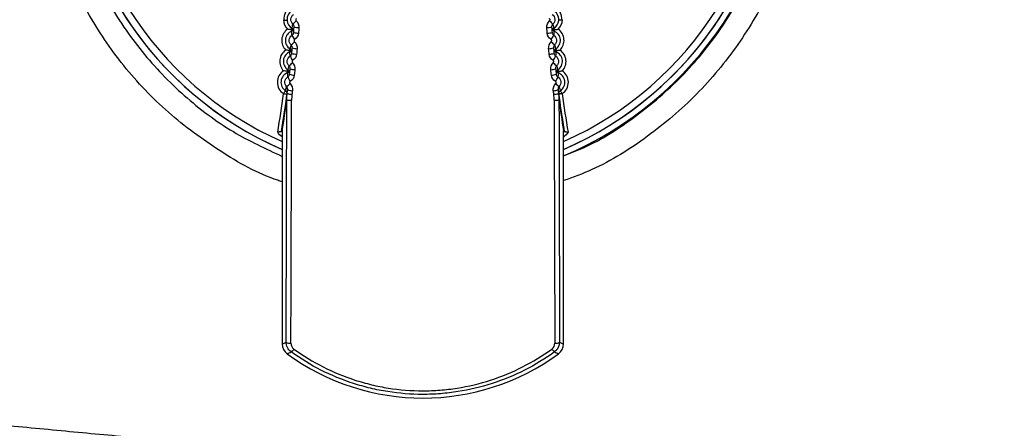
# Model space of a CAD drawing. Header units: millimetres. Extents: x 15231 to 16570, y 10019 to 11489.
# Tile 95 of 206: x 15935 to 15976, y 10645 to 10662. Entities that reach past the tile are written whole.
import ezdxf

# ---------------------------------------------------------------- set-up
doc = ezdxf.new("R2010")
doc.units = ezdxf.units.MM

msp = doc.modelspace()

# ---------------------------------------------------------------- linework, layer by layer
at = {"color": 7, "linetype": 'Continuous', "lineweight": 25}
for p, q in [((15945.796, 10657.047), (15945.796, 10648.176)), ((15957.499, 10648.176), (15957.499, 10657.047)), ((15945.786, 10656.792), (15945.796, 10656.806)), ((15957.508, 10656.792), (15957.499, 10656.806)), ((15945.796, 10648.176), (15945.956, 10648.257)), ((15957.339, 10648.257), (15957.499, 10648.176))]:
    msp.add_line(p, q, dxfattribs=at)
at = {"color": 7, "linetype": 'Continuous', "lineweight": 25, "flags": 128}
for points in [[(15946.167, 10661.258), (15946.174, 10661.27), (15946.181, 10661.282), (15946.186, 10661.291), (15946.191, 10661.3), (15946.195, 10661.306), (15946.198, 10661.311), (15946.2, 10661.314), (15946.2, 10661.315)], [(15946.167, 10661.258), (15946.186, 10661.256), (15946.204, 10661.255), (15946.22, 10661.254), (15946.234, 10661.253), (15946.245, 10661.252), (15946.253, 10661.251), (15946.258, 10661.251), (15946.26, 10661.25)], [(15946.191, 10661.196), (15946.19, 10661.197), (15946.189, 10661.2), (15946.187, 10661.206), (15946.184, 10661.213), (15946.181, 10661.222), (15946.177, 10661.232), (15946.172, 10661.244), (15946.167, 10661.258)], [(15957.035, 10661.25), (15957.037, 10661.251), (15957.042, 10661.251), (15957.05, 10661.252), (15957.061, 10661.253), (15957.075, 10661.254), (15957.091, 10661.255), (15957.109, 10661.256), (15957.128, 10661.258)], [(15957.094, 10661.315), (15957.095, 10661.314), (15957.097, 10661.311), (15957.1, 10661.306), (15957.103, 10661.3), (15957.108, 10661.291), (15957.114, 10661.282), (15957.121, 10661.27), (15957.128, 10661.258)], [(15957.128, 10661.258), (15957.123, 10661.244), (15957.118, 10661.232), (15957.114, 10661.222), (15957.11, 10661.213), (15957.107, 10661.206), (15957.105, 10661.2), (15957.104, 10661.197), (15957.104, 10661.196)], [(15946.091, 10660.39), (15946.098, 10660.403), (15946.105, 10660.414), (15946.111, 10660.424), (15946.116, 10660.432), (15946.12, 10660.438), (15946.123, 10660.443), (15946.125, 10660.446), (15946.125, 10660.447)], [(15946.091, 10660.39), (15946.11, 10660.389), (15946.128, 10660.387), (15946.144, 10660.385), (15946.158, 10660.384), (15946.169, 10660.383), (15946.177, 10660.382), (15946.182, 10660.382), (15946.184, 10660.382)], [(15946.114, 10660.328), (15946.113, 10660.329), (15946.112, 10660.333), (15946.11, 10660.338), (15946.108, 10660.345), (15946.104, 10660.354), (15946.1, 10660.365), (15946.096, 10660.377), (15946.091, 10660.39)], [(15957.111, 10660.382), (15957.113, 10660.382), (15957.118, 10660.382), (15957.126, 10660.383), (15957.137, 10660.384), (15957.151, 10660.385), (15957.167, 10660.387), (15957.184, 10660.389), (15957.204, 10660.39)], [(15957.169, 10660.447), (15957.17, 10660.446), (15957.172, 10660.443), (15957.175, 10660.438), (15957.179, 10660.432), (15957.184, 10660.424), (15957.189, 10660.414), (15957.196, 10660.403), (15957.204, 10660.39)], [(15957.204, 10660.39), (15957.199, 10660.377), (15957.194, 10660.365), (15957.19, 10660.354), (15957.187, 10660.345), (15957.184, 10660.338), (15957.182, 10660.333), (15957.181, 10660.329), (15957.181, 10660.328)], [(15946, 10659.525), (15946.008, 10659.537), (15946.015, 10659.548), (15946.021, 10659.557), (15946.026, 10659.565), (15946.03, 10659.572), (15946.033, 10659.577), (15946.035, 10659.58), (15946.035, 10659.581)], [(15946, 10659.525), (15946.019, 10659.522), (15946.037, 10659.52), (15946.053, 10659.519), (15946.067, 10659.517), (15946.078, 10659.516), (15946.086, 10659.515), (15946.091, 10659.514), (15946.093, 10659.514)], [(15946.022, 10659.462), (15946.021, 10659.463), (15946.02, 10659.466), (15946.018, 10659.472), (15946.016, 10659.479), (15946.013, 10659.488), (15946.009, 10659.499), (15946.005, 10659.511), (15946, 10659.525)], [(15957.202, 10659.514), (15957.204, 10659.514), (15957.209, 10659.515), (15957.217, 10659.516), (15957.228, 10659.517), (15957.242, 10659.519), (15957.258, 10659.52), (15957.276, 10659.522), (15957.295, 10659.525)], [(15957.259, 10659.581), (15957.26, 10659.58), (15957.262, 10659.577), (15957.265, 10659.572), (15957.269, 10659.565), (15957.274, 10659.557), (15957.28, 10659.548), (15957.287, 10659.537), (15957.295, 10659.525)], [(15957.295, 10659.525), (15957.29, 10659.511), (15957.286, 10659.499), (15957.282, 10659.488), (15957.279, 10659.479), (15957.276, 10659.472), (15957.274, 10659.466), (15957.273, 10659.463), (15957.273, 10659.462)], [(15945.848, 10658.591), (15945.864, 10658.615), (15945.879, 10658.638), (15945.893, 10658.66), (15945.906, 10658.679), (15945.916, 10658.694), (15945.924, 10658.706), (15945.929, 10658.713), (15945.93, 10658.716)], [(15945.848, 10658.591), (15945.877, 10658.587), (15945.905, 10658.583), (15945.93, 10658.58), (15945.953, 10658.577), (15945.971, 10658.574), (15945.985, 10658.572), (15945.994, 10658.571), (15945.996, 10658.571)], [(15957.447, 10658.591), (15957.418, 10658.587), (15957.39, 10658.583), (15957.364, 10658.58), (15957.342, 10658.577), (15957.323, 10658.574), (15957.309, 10658.572), (15957.301, 10658.571), (15957.298, 10658.571)], [(15957.447, 10658.591), (15957.431, 10658.615), (15957.415, 10658.638), (15957.401, 10658.66), (15957.389, 10658.679), (15957.379, 10658.694), (15957.371, 10658.706), (15957.366, 10658.713), (15957.364, 10658.716)], [(15957.499, 10656.989), (15957.53, 10657.019), (15957.53, 10657.019), (15957.53, 10657.019)]]:
    msp.add_lwpolyline(points, dxfattribs=at)
at = {"color": 7, "linetype": 'Continuous', "lineweight": 25}
for centre, radius, start, end in [((15951.647, 10669.811), 14.75, 110.4268, 246.6273), ((15951.647, 10669.811), 14.75, 293.3727, 69.5732), ((15951.647, 10669.811), 14.45, 110.4268, 246.1122), ((15951.647, 10669.811), 14.45, 293.8878, 69.5732), ((15951.647, 10669.811), 14.75, 180, 246.6273), ((15951.647, 10669.811), 15, 292.9606, 360), ((15951.647, 10669.811), 14.75, 293.3727, 0), ((15946.412, 10661.677), 0.569, 180.905, 225.6596), ((15946.412, 10661.677), 0.419, 185.1787, 239.663), ((15945.142, 10662.676), 1.619, 312.6875, 319.5375), ((15958.152, 10662.676), 1.619, 220.4625, 227.3125), ((15956.883, 10661.677), 0.419, 300.337, 354.8213), ((15956.883, 10661.677), 0.569, 314.3404, 359.095), ((15946.343, 10660.805), 0.569, 125.3404, 224.6596), ((15946.343, 10660.805), 0.419, 111.337, 238.663), ((15946.136, 10661.336), 0.15, 291.3347, 325.3749), ((15946.125, 10661.186), 0.15, 25.6251, 59.6653), ((15946.499, 10662.09), 0.982, 256.546, 268.2993), ((15946.517, 10662.379), 1.041, 257.3151, 268.3958), ((15956.777, 10662.379), 1.041, 271.6042, 282.6849), ((15956.795, 10662.09), 0.982, 271.7007, 283.454), ((15957.17, 10661.186), 0.15, 120.3347, 154.3749), ((15957.158, 10661.336), 0.15, 214.6251, 248.6653), ((15956.951, 10660.805), 0.419, 301.337, 68.663), ((15956.951, 10660.805), 0.569, 315.3404, 54.6596), ((15945.356, 10661.576), 1.256, 310.2575, 319.0223), ((15947.79, 10661.867), 1.799, 208.0722, 214.7442), ((15955.504, 10661.867), 1.799, 325.2558, 331.9278), ((15957.938, 10661.576), 1.256, 220.9777, 229.7425), ((15946.26, 10659.935), 0.569, 124.3404, 223.6596), ((15946.26, 10659.935), 0.419, 110.337, 237.663), ((15946.062, 10660.469), 0.15, 290.3347, 324.3749), ((15946.047, 10660.319), 0.15, 24.6251, 58.6653), ((15946.421, 10661.044), 0.811, 253.6467, 267.9255), ((15946.443, 10661.312), 0.85, 254.4044, 268.0248), ((15956.851, 10661.312), 0.85, 271.9752, 285.5956), ((15956.873, 10661.044), 0.811, 272.0745, 286.3533), ((15957.247, 10660.319), 0.15, 121.3347, 155.3749), ((15957.233, 10660.469), 0.15, 215.6251, 249.6653), ((15957.035, 10659.935), 0.419, 302.337, 69.663), ((15957.035, 10659.935), 0.569, 316.3404, 55.6596), ((15945.457, 10660.554), 1.018, 307.7852, 318.5235), ((15947.518, 10660.84), 1.555, 206.1934, 213.9904), ((15955.776, 10660.84), 1.555, 326.0096, 333.8066), ((15957.838, 10660.554), 1.018, 221.4765, 232.2148), ((15946.161, 10659.066), 0.569, 123.3404, 236.663), ((15946.161, 10659.066), 0.419, 109.337, 236.663), ((15945.972, 10659.603), 0.15, 289.3347, 323.3749), ((15945.955, 10659.454), 0.15, 23.6251, 57.6653), ((15946.354, 10660.309), 0.721, 251.5248, 267.6405), ((15956.941, 10660.309), 0.721, 272.3595, 288.4752), ((15957.339, 10659.454), 0.15, 122.3347, 156.3749), ((15957.322, 10659.603), 0.15, 216.6251, 250.6653), ((15957.134, 10659.066), 0.419, 303.337, 70.663), ((15957.134, 10659.066), 0.569, 303.337, 56.6596), ((15945.487, 10659.578), 0.851, 305.2744, 318.0386), ((15947.291, 10659.86), 1.387, 204.3778, 213.2079), ((15946.328, 10660.054), 0.694, 250.7805, 267.538), ((15956.966, 10660.054), 0.694, 272.462, 289.2195), ((15956.003, 10659.86), 1.387, 326.7921, 335.6222), ((15957.808, 10659.578), 0.851, 221.9614, 234.7256), ((15896.434, 10665.172), 49.85, 350.5467, 352.4135), ((15945.848, 10658.591), 0.15, 352.4141, 56.6659), ((15946.23, 10659.179), 0.616, 248.1921, 267.17), ((15946.25, 10659.344), 0.629, 248.6814, 267.241), ((15957.045, 10659.344), 0.629, 272.759, 291.3186), ((15957.065, 10659.179), 0.616, 272.83, 291.8079), ((15957.447, 10658.591), 0.15, 123.3341, 187.5859), ((16006.86, 10665.172), 49.85, 187.5865, 189.4533), ((15896.434, 10665.172), 50, 350.6156, 352.4135), ((15946.136, 10658.922), 0.604, 255.3826, 274.5121), ((15957.159, 10658.922), 0.604, 265.4879, 284.6174), ((16006.86, 10665.172), 50, 187.5865, 189.3844), ((15946.296, 10648.176), 0.5, 180.0093, 233.8646), ((15946.11, 10648.482), 0.273, 235.4888, 279.5883), ((15946.001, 10648.128), 0.322, 300.4051, 330.2374), ((15957.294, 10648.128), 0.322, 209.7626, 239.5949), ((15957.184, 10648.482), 0.273, 260.4117, 304.5112), ((15956.999, 10648.176), 0.5, 306.1354, 359.9907), ((15926.392, 10688.555), 45.252, 295.6792, 295.908), ((15951.647, 10655.507), 9.577, 233.874, 306.126), ((15976.965, 10688.684), 45.396, 244.0924, 244.3204)]:
    msp.add_arc(centre, radius, start, end, dxfattribs=at)
for centre, major_axis, ratio, start_param, end_param in [((15896.434, 10665.169), (35.356, 35.357), 0.999934, 5.338117, 5.366135), ((16006.86, 10665.169), (-35.356, 35.357), 0.999934, 0.917051, 0.945068), ((15894.434, 10665.169), (36.77, 36.771), 0.999937, 5.34092, 5.366), ((15944.661, 10665.061), (0, 76.05), 0.017455, 4.489596, 4.623872), ((15944.861, 10665.061), (0, 76.25), 0.017409, 4.489596, 4.623872), ((15958.433, 10665.061), (0, 76.25), 0.017409, 1.659313, 1.793589), ((15958.633, 10665.061), (0, 76.05), 0.017455, 1.659313, 1.793589), ((16008.86, 10665.169), (-36.77, 36.771), 0.999937, 0.917186, 0.942266)]:
    msp.add_ellipse(centre, major_axis=major_axis, ratio=ratio, start_param=start_param, end_param=end_param, dxfattribs=at)
for points, knots in [([(15945.796, 10654.929), (15945.735, 10654.948), (15944.816, 10655.231), (15943.185, 10656.171), (15941.008, 10657.752), (15939.141, 10659.715), (15937.633, 10661.956), (15936.514, 10664.419), (15935.834, 10667.036), (15935.593, 10669.73), (15935.818, 10672.426), (15936.483, 10675.049), (15937.589, 10677.519), (15939.085, 10679.776), (15940.949, 10681.734), (15943.124, 10683.409), (15944.784, 10684.183), (15945.629, 10684.577)], [0, 0, 0, 0, 0.005064, 0.075858, 0.146683, 0.217507, 0.288374, 0.359241, 0.430138, 0.501036, 0.571958, 0.642879, 0.713815, 0.784751, 0.85566, 0.926569, 1, 1, 1, 1]), ([(15946.528, 10683.967), (15946.297, 10683.88), (15945.277, 10683.493), (15943.555, 10682.582), (15941.525, 10681.049), (15939.788, 10679.188), (15938.38, 10677.067), (15937.356, 10674.736), (15936.729, 10672.268), (15936.535, 10669.728), (15936.761, 10667.19), (15937.418, 10664.728), (15938.473, 10662.408), (15939.908, 10660.3), (15941.675, 10658.468), (15943.646, 10656.981), (15945.105, 10656.303), (15945.796, 10655.983)], [0, 0, 0, 0, 0.020578, 0.090981, 0.161384, 0.231796, 0.302207, 0.372667, 0.443127, 0.513629, 0.584131, 0.65465, 0.725169, 0.795672, 0.866175, 0.936637, 1, 1, 1, 1]), ([(15957.499, 10656.015), (15957.776, 10656.119), (15958.846, 10656.518), (15960.528, 10657.609), (15962.459, 10659.256), (15964.08, 10661.222), (15965.341, 10663.431), (15966.028, 10665.268), (15966.282, 10666.342), (15966.342, 10666.595)], [0, 0, 0, 0, 0.061935, 0.238577, 0.415285, 0.591993, 0.768818, 0.945643, 1, 1, 1, 1]), ([(15967.071, 10665.613), (15966.78, 10664.718), (15966.212, 10662.968), (15964.807, 10660.602), (15963.091, 10658.511), (15961.025, 10656.773), (15959.139, 10655.567), (15957.896, 10655.117), (15957.499, 10654.973)], [0, 0, 0, 0, 0.189504, 0.3708119, 0.552119, 0.7334181, 0.9147166, 1, 1, 1, 1]), ([(15946.253, 10662.062), (15946.168, 10662.028), (15946.101, 10661.969), (15946.01, 10661.821), (15945.986, 10661.732), (15945.994, 10661.639)], [0, 0, 0, 0, 0.5, 0.5, 1, 1, 1, 1]), ([(15946.24, 10661.486), (15946.182, 10661.539), (15946.151, 10661.618), (15946.161, 10661.772), (15946.203, 10661.846), (15946.268, 10661.89)], [0, 0, 0, 0, 0.5, 0.5, 1, 1, 1, 1]), ([(15957.027, 10661.89), (15957.091, 10661.846), (15957.133, 10661.772), (15957.144, 10661.618), (15957.113, 10661.539), (15957.055, 10661.486)], [0, 0, 0, 0, 0.5, 0.5, 1, 1, 1, 1]), ([(15957.3, 10661.639), (15957.308, 10661.732), (15957.285, 10661.821), (15957.194, 10661.969), (15957.126, 10662.028), (15957.042, 10662.062)], [0, 0, 0, 0, 0.5, 0.5, 1, 1, 1, 1]), ([(15945.843, 10661.668), (15945.849, 10661.664), (15945.855, 10661.66), (15945.862, 10661.658), (15945.867, 10661.655), (15945.873, 10661.654), (15945.879, 10661.654), (15945.881, 10661.654), (15945.883, 10661.654), (15945.884, 10661.654)], [0, 0, 0, 0, 0.00002163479, 0.00002163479, 0.00002163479, 0.00003999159, 0.00003999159, 0.00003999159, 0.00004498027, 0.00004498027, 0.00004498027, 0.00004498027]), ([(15945.884, 10661.654), (15945.9, 10661.654), (15945.916, 10661.654), (15945.929, 10661.654), (15945.943, 10661.654), (15945.955, 10661.653), (15945.965, 10661.651), (15945.975, 10661.65), (15945.982, 10661.648), (15945.987, 10661.646), (15945.991, 10661.644), (15945.994, 10661.642), (15945.994, 10661.64), (15945.994, 10661.64), (15945.994, 10661.639), (15945.994, 10661.639)], [0, 0, 0, 0, 0.0000499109, 0.0000499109, 0.0000499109, 0.0000997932, 0.0000997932, 0.0000997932, 0.0001501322, 0.0001501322, 0.0001501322, 0.0001892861, 0.0001892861, 0.0001892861, 0.0001930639, 0.0001930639, 0.0001930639, 0.0001930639]), ([(15946.2, 10661.315), (15946.205, 10661.341), (15946.21, 10661.366), (15946.216, 10661.392), (15946.217, 10661.395), (15946.217, 10661.398), (15946.218, 10661.401), (15946.221, 10661.413), (15946.224, 10661.425), (15946.227, 10661.437), (15946.231, 10661.454), (15946.235, 10661.47), (15946.24, 10661.486)], [0.0001487, 0.0001487, 0.0001487, 0.0001487, 0.00858606, 0.00858606, 0.00858606, 0.009569, 0.009569, 0.009569, 0.01350079, 0.01350079, 0.01350079, 0.01877537, 0.01877537, 0.01877537, 0.01877537]), ([(15946.289, 10661.364), (15946.29, 10661.375), (15946.289, 10661.387), (15946.287, 10661.399), (15946.285, 10661.416), (15946.279, 10661.432), (15946.271, 10661.447), (15946.263, 10661.462), (15946.252, 10661.475), (15946.24, 10661.486)], [0, 0, 0, 0, 0.0000358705, 0.0000358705, 0.0000358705, 0.0000870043, 0.0000870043, 0.0000870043, 0.0001380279, 0.0001380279, 0.0001380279, 0.0001380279]), ([(15946.38, 10661.715), (15946.378, 10661.714), (15946.376, 10661.713), (15946.375, 10661.711), (15946.37, 10661.707), (15946.366, 10661.702), (15946.363, 10661.696), (15946.359, 10661.691), (15946.357, 10661.684), (15946.356, 10661.678), (15946.355, 10661.672), (15946.355, 10661.665), (15946.356, 10661.659), (15946.357, 10661.653), (15946.359, 10661.647), (15946.362, 10661.641), (15946.365, 10661.635), (15946.369, 10661.63), (15946.374, 10661.626)], [0, 0, 0, 0, 0.0000070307, 0.0000070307, 0.0000070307, 0.0000264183, 0.0000264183, 0.0000264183, 0.0000458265, 0.0000458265, 0.0000458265, 0.0000652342, 0.0000652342, 0.0000652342, 0.000084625, 0.000084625, 0.000084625, 0.000104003, 0.000104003, 0.000104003, 0.000104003]), ([(15956.921, 10661.626), (15956.922, 10661.627), (15956.924, 10661.629), (15956.926, 10661.631), (15956.93, 10661.636), (15956.933, 10661.641), (15956.935, 10661.647), (15956.938, 10661.653), (15956.939, 10661.66), (15956.939, 10661.666), (15956.94, 10661.672), (15956.939, 10661.679), (15956.937, 10661.685), (15956.935, 10661.691), (15956.932, 10661.697), (15956.928, 10661.702), (15956.924, 10661.707), (15956.92, 10661.712), (15956.914, 10661.715)], [0, 0, 0, 0, 0.0000070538, 0.0000070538, 0.0000070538, 0.0000264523, 0.0000264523, 0.0000264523, 0.0000458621, 0.0000458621, 0.0000458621, 0.0000652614, 0.0000652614, 0.0000652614, 0.0000846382, 0.0000846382, 0.0000846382, 0.0001040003, 0.0001040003, 0.0001040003, 0.0001040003]), ([(15957.055, 10661.486), (15957.046, 10661.479), (15957.038, 10661.47), (15957.031, 10661.46), (15957.022, 10661.446), (15957.015, 10661.43), (15957.01, 10661.414), (15957.006, 10661.398), (15957.004, 10661.38), (15957.006, 10661.364)], [0, 0, 0, 0, 0.0000355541, 0.0000355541, 0.0000355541, 0.0000867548, 0.0000867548, 0.0000867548, 0.0001380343, 0.0001380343, 0.0001380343, 0.0001380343]), ([(15957.055, 10661.486), (15957.059, 10661.47), (15957.064, 10661.454), (15957.068, 10661.437), (15957.071, 10661.425), (15957.074, 10661.413), (15957.076, 10661.401), (15957.077, 10661.398), (15957.078, 10661.395), (15957.079, 10661.392), (15957.084, 10661.366), (15957.089, 10661.341), (15957.094, 10661.315)], [0.00019173, 0.00019173, 0.00019173, 0.00019173, 0.00546632, 0.00546632, 0.00546632, 0.0093981, 0.0093981, 0.0093981, 0.01038105, 0.01038105, 0.01038105, 0.01881841, 0.01881841, 0.01881841, 0.01881841]), ([(15957.41, 10661.654), (15957.394, 10661.654), (15957.379, 10661.654), (15957.365, 10661.654), (15957.352, 10661.654), (15957.34, 10661.653), (15957.33, 10661.651), (15957.32, 10661.65), (15957.312, 10661.648), (15957.307, 10661.646), (15957.303, 10661.644), (15957.301, 10661.642), (15957.3, 10661.64), (15957.3, 10661.64), (15957.3, 10661.639), (15957.3, 10661.639)], [0, 0, 0, 0, 0.0000499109, 0.0000499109, 0.0000499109, 0.0000997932, 0.0000997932, 0.0000997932, 0.0001501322, 0.0001501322, 0.0001501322, 0.0001892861, 0.0001892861, 0.0001892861, 0.0001930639, 0.0001930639, 0.0001930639, 0.0001930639]), ([(15957.41, 10661.654), (15957.417, 10661.653), (15957.424, 10661.655), (15957.431, 10661.657), (15957.438, 10661.659), (15957.444, 10661.663), (15957.45, 10661.667), (15957.45, 10661.667), (15957.451, 10661.668), (15957.452, 10661.668)], [0, 0, 0, 0, 0.00002126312, 0.00002126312, 0.00002126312, 0.00004216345, 0.00004216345, 0.00004216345, 0.00004476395, 0.00004476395, 0.00004476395, 0.00004476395]), ([(15946.203, 10661.021), (15946.203, 10661.022), (15946.203, 10661.023), (15946.203, 10661.024), (15946.202, 10661.03), (15946.201, 10661.037), (15946.201, 10661.043), (15946.198, 10661.065), (15946.196, 10661.087), (15946.195, 10661.109), (15946.195, 10661.112), (15946.195, 10661.115), (15946.194, 10661.118), (15946.194, 10661.13), (15946.193, 10661.142), (15946.192, 10661.154), (15946.192, 10661.168), (15946.191, 10661.182), (15946.191, 10661.196)], [0.00020754, 0.00020754, 0.00020754, 0.00020754, 0.00050635, 0.00050635, 0.00050635, 0.00253177, 0.00253177, 0.00253177, 0.00947148, 0.00947148, 0.00947148, 0.01043909, 0.01043909, 0.01043909, 0.01430956, 0.01430956, 0.01430956, 0.01879494, 0.01879494, 0.01879494, 0.01879494]), ([(15946.203, 10661.021), (15946.213, 10661.027), (15946.222, 10661.035), (15946.23, 10661.044), (15946.242, 10661.056), (15946.252, 10661.07), (15946.258, 10661.086), (15946.265, 10661.101), (15946.27, 10661.118), (15946.271, 10661.134)], [0, 0, 0, 0, 0.0000356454, 0.0000356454, 0.0000356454, 0.0000865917, 0.0000865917, 0.0000865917, 0.0001375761, 0.0001375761, 0.0001375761, 0.0001375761]), ([(15957.029, 10661.25), (15957.028, 10661.25), (15957.02, 10661.249), (15957.016, 10661.249), (15957.015, 10661.249), (15957.015, 10661.249), (15957.015, 10661.249), (15957.015, 10661.249)], [0, 0, 0, 0, 0.022767, 0.76526, 0.950883, 0.997289, 1, 1, 1, 1]), ([(15957.024, 10661.134), (15957.025, 10661.123), (15957.027, 10661.111), (15957.031, 10661.1), (15957.036, 10661.084), (15957.044, 10661.068), (15957.054, 10661.055), (15957.065, 10661.042), (15957.077, 10661.03), (15957.091, 10661.021)], [0, 0, 0, 0, 0.000035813, 0.000035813, 0.000035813, 0.0000867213, 0.0000867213, 0.0000867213, 0.0001375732, 0.0001375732, 0.0001375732, 0.0001375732]), ([(15957.104, 10661.196), (15957.104, 10661.194), (15957.104, 10661.192), (15957.104, 10661.19), (15957.103, 10661.179), (15957.103, 10661.169), (15957.102, 10661.159), (15957.1, 10661.113), (15957.097, 10661.068), (15957.091, 10661.021)], [0.0001487, 0.0001487, 0.0001487, 0.0001487, 0.00083412, 0.00083412, 0.00083412, 0.00417058, 0.00417058, 0.00417058, 0.01873609, 0.01873609, 0.01873609, 0.01873609]), ([(15946.168, 10660.617), (15946.111, 10660.671), (15946.081, 10660.75), (15946.094, 10660.905), (15946.137, 10660.978), (15946.203, 10661.021)], [0, 0, 0, 0, 0.5, 0.5, 1, 1, 1, 1]), ([(15946.312, 10660.842), (15946.31, 10660.841), (15946.308, 10660.84), (15946.307, 10660.838), (15946.302, 10660.834), (15946.297, 10660.829), (15946.294, 10660.823), (15946.291, 10660.818), (15946.289, 10660.812), (15946.287, 10660.805), (15946.286, 10660.799), (15946.286, 10660.792), (15946.287, 10660.786), (15946.288, 10660.78), (15946.29, 10660.773), (15946.293, 10660.768), (15946.296, 10660.762), (15946.3, 10660.757), (15946.304, 10660.752)], [0, 0, 0, 0, 0.0000071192, 0.0000071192, 0.0000071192, 0.0000266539, 0.0000266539, 0.0000266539, 0.0000462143, 0.0000462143, 0.0000462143, 0.000065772, 0.000065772, 0.000065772, 0.0000853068, 0.0000853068, 0.0000853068, 0.0001048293, 0.0001048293, 0.0001048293, 0.0001048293]), ([(15956.99, 10660.752), (15956.992, 10660.754), (15956.994, 10660.756), (15956.995, 10660.757), (15956.999, 10660.762), (15957.003, 10660.768), (15957.005, 10660.774), (15957.007, 10660.78), (15957.008, 10660.787), (15957.008, 10660.793), (15957.008, 10660.8), (15957.007, 10660.806), (15957.005, 10660.812), (15957.003, 10660.818), (15957, 10660.824), (15956.996, 10660.829), (15956.993, 10660.834), (15956.988, 10660.839), (15956.982, 10660.842)], [0, 0, 0, 0, 0.0000071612, 0.0000071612, 0.0000071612, 0.0000267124, 0.0000267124, 0.0000267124, 0.0000462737, 0.0000462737, 0.0000462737, 0.0000658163, 0.0000658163, 0.0000658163, 0.0000853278, 0.0000853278, 0.0000853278, 0.0001048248, 0.0001048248, 0.0001048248, 0.0001048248]), ([(15957.091, 10661.021), (15957.157, 10660.978), (15957.201, 10660.905), (15957.214, 10660.751), (15957.184, 10660.671), (15957.127, 10660.617)], [0, 0, 0, 0, 0.5, 0.5, 1, 1, 1, 1]), ([(15946.123, 10660.153), (15946.123, 10660.154), (15946.123, 10660.155), (15946.123, 10660.156), (15946.122, 10660.163), (15946.122, 10660.169), (15946.121, 10660.176), (15946.119, 10660.198), (15946.118, 10660.22), (15946.117, 10660.241), (15946.116, 10660.245), (15946.116, 10660.248), (15946.116, 10660.251), (15946.116, 10660.263), (15946.115, 10660.275), (15946.115, 10660.287), (15946.114, 10660.301), (15946.114, 10660.314), (15946.114, 10660.328)], [0.00020971, 0.00020971, 0.00020971, 0.00020971, 0.00050724, 0.00050724, 0.00050724, 0.00253618, 0.00253618, 0.00253618, 0.00944584, 0.00944584, 0.00944584, 0.0104139, 0.0104139, 0.0104139, 0.01428612, 0.01428612, 0.01428612, 0.01874393, 0.01874393, 0.01874393, 0.01874393]), ([(15946.123, 10660.153), (15946.133, 10660.16), (15946.143, 10660.167), (15946.151, 10660.176), (15946.163, 10660.188), (15946.172, 10660.202), (15946.18, 10660.217), (15946.187, 10660.232), (15946.191, 10660.249), (15946.193, 10660.266)], [0, 0, 0, 0, 0.0000357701, 0.0000357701, 0.0000357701, 0.0000868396, 0.0000868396, 0.0000868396, 0.0001379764, 0.0001379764, 0.0001379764, 0.0001379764]), ([(15946.125, 10660.447), (15946.131, 10660.473), (15946.136, 10660.498), (15946.143, 10660.524), (15946.143, 10660.527), (15946.144, 10660.53), (15946.145, 10660.533), (15946.148, 10660.545), (15946.151, 10660.557), (15946.154, 10660.569), (15946.158, 10660.585), (15946.163, 10660.601), (15946.168, 10660.617)], [0.0001487, 0.0001487, 0.0001487, 0.0001487, 0.00858606, 0.00858606, 0.00858606, 0.009569, 0.009569, 0.009569, 0.01350079, 0.01350079, 0.01350079, 0.01873107, 0.01873107, 0.01873107, 0.01873107]), ([(15946.215, 10660.494), (15946.216, 10660.505), (15946.216, 10660.517), (15946.214, 10660.529), (15946.211, 10660.546), (15946.206, 10660.562), (15946.198, 10660.577), (15946.191, 10660.592), (15946.18, 10660.606), (15946.168, 10660.617)], [0, 0, 0, 0, 0.0000361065, 0.0000361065, 0.0000361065, 0.0000874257, 0.0000874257, 0.0000874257, 0.0001385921, 0.0001385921, 0.0001385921, 0.0001385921]), ([(15957.127, 10660.617), (15957.118, 10660.609), (15957.11, 10660.6), (15957.104, 10660.59), (15957.095, 10660.576), (15957.088, 10660.56), (15957.084, 10660.544), (15957.08, 10660.528), (15957.078, 10660.51), (15957.08, 10660.494)], [0, 0, 0, 0, 0.0000356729, 0.0000356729, 0.0000356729, 0.0000870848, 0.0000870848, 0.0000870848, 0.0001386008, 0.0001386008, 0.0001386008, 0.0001386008]), ([(15957.105, 10660.381), (15957.104, 10660.381), (15957.096, 10660.38), (15957.092, 10660.38), (15957.091, 10660.38), (15957.091, 10660.38), (15957.091, 10660.38), (15957.091, 10660.38)], [0, 0, 0, 0, 0.0231283, 0.7653474, 0.950902, 0.9972906, 1, 1, 1, 1]), ([(15957.102, 10660.266), (15957.103, 10660.254), (15957.106, 10660.242), (15957.109, 10660.231), (15957.115, 10660.215), (15957.123, 10660.2), (15957.134, 10660.187), (15957.144, 10660.174), (15957.157, 10660.162), (15957.172, 10660.153)], [0, 0, 0, 0, 0.0000360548, 0.0000360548, 0.0000360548, 0.00008706, 0.00008706, 0.00008706, 0.0001379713, 0.0001379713, 0.0001379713, 0.0001379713]), ([(15957.127, 10660.617), (15957.132, 10660.601), (15957.136, 10660.585), (15957.141, 10660.569), (15957.144, 10660.557), (15957.147, 10660.545), (15957.15, 10660.533), (15957.151, 10660.53), (15957.151, 10660.527), (15957.152, 10660.524), (15957.158, 10660.498), (15957.164, 10660.473), (15957.169, 10660.447)], [0.0001903, 0.0001903, 0.0001903, 0.0001903, 0.00542057, 0.00542057, 0.00542057, 0.00935236, 0.00935236, 0.00935236, 0.01033531, 0.01033531, 0.01033531, 0.01877266, 0.01877266, 0.01877266, 0.01877266]), ([(15957.181, 10660.328), (15957.181, 10660.326), (15957.181, 10660.324), (15957.181, 10660.322), (15957.18, 10660.312), (15957.18, 10660.301), (15957.18, 10660.291), (15957.179, 10660.246), (15957.176, 10660.2), (15957.172, 10660.153)], [0.0001487, 0.0001487, 0.0001487, 0.0001487, 0.00083412, 0.00083412, 0.00083412, 0.00417058, 0.00417058, 0.00417058, 0.01868292, 0.01868292, 0.01868292, 0.01868292]), ([(15946.081, 10659.75), (15946.024, 10659.804), (15945.995, 10659.884), (15946.011, 10660.039), (15946.056, 10660.112), (15946.123, 10660.153)], [0, 0, 0, 0, 0.5, 0.5, 1, 1, 1, 1]), ([(15946.229, 10659.971), (15946.227, 10659.969), (15946.225, 10659.968), (15946.223, 10659.966), (15946.218, 10659.962), (15946.214, 10659.957), (15946.21, 10659.952), (15946.207, 10659.946), (15946.205, 10659.94), (15946.203, 10659.934), (15946.202, 10659.927), (15946.202, 10659.921), (15946.202, 10659.914), (15946.203, 10659.908), (15946.205, 10659.901), (15946.208, 10659.896), (15946.211, 10659.89), (15946.215, 10659.884), (15946.22, 10659.88)], [0, 0, 0, 0, 0.0000072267, 0.0000072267, 0.0000072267, 0.0000269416, 0.0000269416, 0.0000269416, 0.0000466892, 0.0000466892, 0.0000466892, 0.000066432, 0.000066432, 0.000066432, 0.0000861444, 0.0000861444, 0.0000861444, 0.0001058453, 0.0001058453, 0.0001058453, 0.0001058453]), ([(15957.075, 10659.88), (15957.077, 10659.882), (15957.078, 10659.883), (15957.08, 10659.885), (15957.084, 10659.89), (15957.087, 10659.896), (15957.089, 10659.902), (15957.092, 10659.908), (15957.093, 10659.915), (15957.093, 10659.922), (15957.093, 10659.928), (15957.092, 10659.935), (15957.089, 10659.941), (15957.087, 10659.947), (15957.084, 10659.953), (15957.08, 10659.958), (15957.076, 10659.963), (15957.071, 10659.967), (15957.066, 10659.971)], [0, 0, 0, 0, 0.0000072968, 0.0000072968, 0.0000072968, 0.0000270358, 0.0000270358, 0.0000270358, 0.0000467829, 0.0000467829, 0.0000467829, 0.0000665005, 0.0000665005, 0.0000665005, 0.0000861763, 0.0000861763, 0.0000861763, 0.000105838, 0.000105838, 0.000105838, 0.000105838]), ([(15957.172, 10660.153), (15957.238, 10660.112), (15957.283, 10660.039), (15957.299, 10659.885), (15957.271, 10659.804), (15957.214, 10659.75)], [0, 0, 0, 0, 0.5, 0.5, 1, 1, 1, 1]), ([(15946.028, 10659.288), (15946.028, 10659.289), (15946.028, 10659.29), (15946.028, 10659.291), (15946.027, 10659.297), (15946.027, 10659.304), (15946.026, 10659.31), (15946.025, 10659.332), (15946.024, 10659.354), (15946.023, 10659.375), (15946.023, 10659.378), (15946.023, 10659.382), (15946.023, 10659.385), (15946.022, 10659.397), (15946.022, 10659.409), (15946.022, 10659.421), (15946.022, 10659.435), (15946.022, 10659.448), (15946.022, 10659.462)], [0.00021194, 0.00021194, 0.00021194, 0.00021194, 0.00050829, 0.00050829, 0.00050829, 0.00254145, 0.00254145, 0.00254145, 0.00941531, 0.00941531, 0.00941531, 0.01038389, 0.01038389, 0.01038389, 0.01425821, 0.01425821, 0.01425821, 0.01868311, 0.01868311, 0.01868311, 0.01868311]), ([(15946.035, 10659.581), (15946.041, 10659.606), (15946.047, 10659.632), (15946.054, 10659.657), (15946.055, 10659.66), (15946.055, 10659.663), (15946.056, 10659.666), (15946.059, 10659.678), (15946.063, 10659.69), (15946.066, 10659.702), (15946.071, 10659.718), (15946.075, 10659.734), (15946.081, 10659.75)], [0.0001487, 0.0001487, 0.0001487, 0.0001487, 0.00858606, 0.00858606, 0.00858606, 0.009569, 0.009569, 0.009569, 0.01350079, 0.01350079, 0.01350079, 0.01867682, 0.01867682, 0.01867682, 0.01867682]), ([(15946.125, 10659.625), (15946.127, 10659.637), (15946.127, 10659.649), (15946.125, 10659.661), (15946.123, 10659.677), (15946.118, 10659.694), (15946.111, 10659.709), (15946.103, 10659.724), (15946.093, 10659.738), (15946.081, 10659.75)], [0, 0, 0, 0, 0.0000363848, 0.0000363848, 0.0000363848, 0.0000879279, 0.0000879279, 0.0000879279, 0.0001392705, 0.0001392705, 0.0001392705, 0.0001392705]), ([(15957.214, 10659.75), (15957.205, 10659.741), (15957.198, 10659.732), (15957.192, 10659.722), (15957.183, 10659.708), (15957.176, 10659.692), (15957.172, 10659.675), (15957.168, 10659.659), (15957.167, 10659.642), (15957.169, 10659.625)], [0, 0, 0, 0, 0.0000358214, 0.0000358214, 0.0000358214, 0.0000874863, 0.0000874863, 0.0000874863, 0.0001392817, 0.0001392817, 0.0001392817, 0.0001392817]), ([(15957.196, 10659.513), (15957.196, 10659.513), (15957.187, 10659.512), (15957.183, 10659.512), (15957.182, 10659.512), (15957.182, 10659.512), (15957.182, 10659.512), (15957.182, 10659.512)], [0, 0, 0, 0, 0.026913, 0.766262, 0.951099, 0.997308, 1, 1, 1, 1]), ([(15957.214, 10659.75), (15957.219, 10659.733), (15957.224, 10659.717), (15957.229, 10659.701), (15957.232, 10659.688), (15957.236, 10659.676), (15957.239, 10659.664), (15957.24, 10659.661), (15957.24, 10659.658), (15957.241, 10659.655), (15957.248, 10659.63), (15957.254, 10659.605), (15957.259, 10659.581)], [0.00018894, 0.00018894, 0.00018894, 0.00018894, 0.00552991, 0.00552991, 0.00552991, 0.00947419, 0.00947419, 0.00947419, 0.01046026, 0.01046026, 0.01046026, 0.01871706, 0.01871706, 0.01871706, 0.01871706]), ([(15957.273, 10659.462), (15957.273, 10659.46), (15957.273, 10659.458), (15957.273, 10659.456), (15957.273, 10659.445), (15957.273, 10659.435), (15957.273, 10659.425), (15957.272, 10659.38), (15957.271, 10659.334), (15957.267, 10659.288)], [0.0001487, 0.0001487, 0.0001487, 0.0001487, 0.00083412, 0.00083412, 0.00083412, 0.00417058, 0.00417058, 0.00417058, 0.01861987, 0.01861987, 0.01861987, 0.01861987]), ([(15945.978, 10658.883), (15945.922, 10658.939), (15945.895, 10659.02), (15945.914, 10659.175), (15945.96, 10659.247), (15946.028, 10659.288)], [0, 0, 0, 0, 0.5, 0.5, 1, 1, 1, 1]), ([(15946.028, 10659.288), (15946.038, 10659.294), (15946.048, 10659.301), (15946.056, 10659.31), (15946.068, 10659.321), (15946.078, 10659.335), (15946.086, 10659.35), (15946.093, 10659.366), (15946.098, 10659.382), (15946.1, 10659.399)], [0, 0, 0, 0, 0.0000359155, 0.0000359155, 0.0000359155, 0.0000871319, 0.0000871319, 0.0000871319, 0.0001384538, 0.0001384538, 0.0001384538, 0.0001384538]), ([(15946.131, 10659.101), (15946.129, 10659.099), (15946.127, 10659.098), (15946.125, 10659.096), (15946.12, 10659.092), (15946.115, 10659.087), (15946.112, 10659.082), (15946.108, 10659.076), (15946.105, 10659.07), (15946.104, 10659.064), (15946.102, 10659.057), (15946.102, 10659.051), (15946.103, 10659.044), (15946.104, 10659.037), (15946.105, 10659.031), (15946.108, 10659.025), (15946.111, 10659.019), (15946.115, 10659.014), (15946.12, 10659.009)], [0, 0, 0, 0, 0.0000073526, 0.0000073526, 0.0000073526, 0.0000272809, 0.0000272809, 0.0000272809, 0.0000472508, 0.0000472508, 0.0000472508, 0.0000672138, 0.0000672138, 0.0000672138, 0.0000871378, 0.0000871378, 0.0000871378, 0.0001070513, 0.0001070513, 0.0001070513, 0.0001070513]), ([(15957.175, 10659.009), (15957.177, 10659.011), (15957.178, 10659.013), (15957.18, 10659.015), (15957.184, 10659.02), (15957.187, 10659.026), (15957.189, 10659.032), (15957.191, 10659.038), (15957.192, 10659.045), (15957.192, 10659.052), (15957.192, 10659.058), (15957.191, 10659.065), (15957.189, 10659.071), (15957.186, 10659.077), (15957.183, 10659.083), (15957.179, 10659.088), (15957.175, 10659.093), (15957.169, 10659.097), (15957.164, 10659.101)], [0, 0, 0, 0, 0.0000074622, 0.0000074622, 0.0000074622, 0.0000274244, 0.0000274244, 0.0000274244, 0.0000473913, 0.0000473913, 0.0000473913, 0.0000673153, 0.0000673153, 0.0000673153, 0.0000871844, 0.0000871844, 0.0000871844, 0.00010704, 0.00010704, 0.00010704, 0.00010704]), ([(15957.195, 10659.399), (15957.196, 10659.387), (15957.199, 10659.375), (15957.203, 10659.364), (15957.209, 10659.348), (15957.218, 10659.333), (15957.228, 10659.32), (15957.239, 10659.308), (15957.252, 10659.296), (15957.267, 10659.288)], [0, 0, 0, 0, 0.0000363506, 0.0000363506, 0.0000363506, 0.0000874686, 0.0000874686, 0.0000874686, 0.0001384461, 0.0001384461, 0.0001384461, 0.0001384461]), ([(15957.267, 10659.288), (15957.334, 10659.247), (15957.381, 10659.175), (15957.4, 10659.021), (15957.372, 10658.939), (15957.316, 10658.883)], [0, 0, 0, 0, 0.5, 0.5, 1, 1, 1, 1]), ([(15945.93, 10658.716), (15945.936, 10658.741), (15945.943, 10658.767), (15945.95, 10658.792), (15945.951, 10658.795), (15945.952, 10658.798), (15945.953, 10658.801), (15945.956, 10658.813), (15945.959, 10658.825), (15945.963, 10658.837), (15945.968, 10658.852), (15945.973, 10658.868), (15945.978, 10658.883)], [0.0001487, 0.0001487, 0.0001487, 0.0001487, 0.00858606, 0.00858606, 0.00858606, 0.009569, 0.009569, 0.009569, 0.01350079, 0.01350079, 0.01350079, 0.01861266, 0.01861266, 0.01861266, 0.01861266]), ([(15946.021, 10658.758), (15946.023, 10658.77), (15946.023, 10658.782), (15946.021, 10658.794), (15946.019, 10658.81), (15946.015, 10658.827), (15946.007, 10658.842), (15946, 10658.857), (15945.99, 10658.871), (15945.978, 10658.883)], [0, 0, 0, 0, 0.0000367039, 0.0000367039, 0.0000367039, 0.0000885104, 0.0000885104, 0.0000885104, 0.0001400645, 0.0001400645, 0.0001400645, 0.0001400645]), ([(15957.316, 10658.883), (15957.308, 10658.875), (15957.301, 10658.866), (15957.294, 10658.855), (15957.286, 10658.841), (15957.279, 10658.825), (15957.276, 10658.808), (15957.272, 10658.792), (15957.271, 10658.774), (15957.274, 10658.758)], [0, 0, 0, 0, 0.0000360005, 0.0000360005, 0.0000360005, 0.0000879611, 0.0000879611, 0.0000879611, 0.0001400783, 0.0001400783, 0.0001400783, 0.0001400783]), ([(15957.316, 10658.883), (15957.322, 10658.867), (15957.327, 10658.851), (15957.332, 10658.835), (15957.336, 10658.823), (15957.339, 10658.811), (15957.343, 10658.799), (15957.344, 10658.796), (15957.344, 10658.793), (15957.345, 10658.79), (15957.352, 10658.765), (15957.358, 10658.74), (15957.364, 10658.716)], [0.00018766, 0.00018766, 0.00018766, 0.00018766, 0.00553472, 0.00553472, 0.00553472, 0.00948433, 0.00948433, 0.00948433, 0.01047173, 0.01047173, 0.01047173, 0.01865163, 0.01865163, 0.01865163, 0.01865163]), ([(15945.765, 10657.019), (15945.765, 10657.019), (15945.762, 10657.018), (15945.756, 10657.017), (15945.751, 10657.015), (15945.743, 10657.013), (15945.733, 10657.011), (15945.723, 10657.009), (15945.71, 10657.006), (15945.697, 10657.003), (15945.682, 10657), (15945.666, 10656.996), (15945.649, 10656.993), (15945.636, 10656.99), (15945.623, 10656.987), (15945.61, 10656.985), (15945.609, 10656.985), (15945.608, 10656.984), (15945.607, 10656.984)], [0, 0, 0, 0, 0.0000475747, 0.0000475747, 0.0000475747, 0.0000950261, 0.0000950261, 0.0000950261, 0.0001443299, 0.0001443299, 0.0001443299, 0.0001974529, 0.0001974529, 0.0001974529, 0.0002373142, 0.0002373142, 0.0002373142, 0.0002403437, 0.0002403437, 0.0002403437, 0.0002403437]), ([(15945.765, 10657.019), (15945.765, 10657.019), (15945.774, 10657.008), (15945.785, 10656.998), (15945.796, 10656.989)], [0, 0, 0, 0, 0.000897, 1, 1, 1, 1]), ([(15945.808, 10657.273), (15945.806, 10657.264), (15945.804, 10657.255), (15945.802, 10657.246), (15945.801, 10657.238), (15945.799, 10657.23), (15945.798, 10657.221)], [0, 0, 0, 0, 0.000631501, 0.000631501, 0.000631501, 0.0012342, 0.0012342, 0.0012342, 0.0012342]), ([(15957.497, 10657.221), (15957.495, 10657.23), (15957.494, 10657.239), (15957.492, 10657.248), (15957.49, 10657.256), (15957.489, 10657.265), (15957.487, 10657.273)], [0, 0, 0, 0, 0.000641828, 0.000641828, 0.000641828, 0.0012342, 0.0012342, 0.0012342, 0.0012342]), ([(15957.53, 10657.019), (15957.53, 10657.019), (15957.533, 10657.018), (15957.539, 10657.017), (15957.544, 10657.015), (15957.552, 10657.013), (15957.562, 10657.011), (15957.572, 10657.009), (15957.584, 10657.006), (15957.598, 10657.003), (15957.612, 10657), (15957.629, 10656.996), (15957.646, 10656.993), (15957.658, 10656.99), (15957.671, 10656.987), (15957.684, 10656.985), (15957.685, 10656.985), (15957.686, 10656.984), (15957.687, 10656.984)], [0, 0, 0, 0, 0.0000475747, 0.0000475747, 0.0000475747, 0.0000950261, 0.0000950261, 0.0000950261, 0.0001443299, 0.0001443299, 0.0001443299, 0.0001974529, 0.0001974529, 0.0001974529, 0.0002373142, 0.0002373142, 0.0002373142, 0.0002403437, 0.0002403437, 0.0002403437, 0.0002403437]), ([(15946.28, 10647.968), (15947.057, 10647.407), (15947.902, 10646.978), (15949.045, 10646.606), (15949.278, 10646.541), (15949.744, 10646.429), (15949.978, 10646.383), (15950.684, 10646.271), (15951.159, 10646.233), (15951.88, 10646.232), (15952.123, 10646.242), (15952.602, 10646.279), (15952.84, 10646.307), (15953.547, 10646.419), (15954.01, 10646.529), (15954.92, 10646.824), (15955.368, 10647.008), (15956.219, 10647.44), (15956.626, 10647.688), (15957.015, 10647.968)], [0, 0, 0, 0, 0.25, 0.25, 0.3125, 0.3125, 0.375, 0.375, 0.5, 0.5, 0.5625, 0.5625, 0.625, 0.625, 0.75, 0.75, 0.875, 0.875, 1, 1, 1, 1]), ([(15957.131, 10647.85), (15956.734, 10647.564), (15956.317, 10647.312), (15955.448, 10646.872), (15954.99, 10646.684), (15954.06, 10646.384), (15953.587, 10646.272), (15952.865, 10646.158), (15952.622, 10646.13), (15952.133, 10646.091), (15951.885, 10646.082), (15951.149, 10646.082), (15950.663, 10646.121), (15949.942, 10646.235), (15949.703, 10646.282), (15949.228, 10646.396), (15948.99, 10646.463), (15947.822, 10646.841), (15946.958, 10647.278), (15946.164, 10647.85)], [0, 0, 0, 0, 0.125, 0.125, 0.25, 0.25, 0.375, 0.375, 0.4375, 0.4375, 0.5, 0.5, 0.625, 0.625, 0.6875, 0.6875, 0.75, 0.75, 1, 1, 1, 1]), ([(15933.578, 10644.869), (15934.524, 10644.777), (15936.415, 10644.594), (15939.253, 10644.33), (15942.091, 10644.075), (15944.93, 10643.83), (15947.769, 10643.595), (15950.608, 10643.369), (15953.448, 10643.153), (15956.289, 10642.946), (15959.129, 10642.749), (15961.971, 10642.562), (15964.813, 10642.384), (15967.655, 10642.216), (15970.498, 10642.058), (15973.341, 10641.909), (15976.185, 10641.769), (15979.029, 10641.64), (15981.874, 10641.52), (15984.719, 10641.409), (15987.565, 10641.308), (15990.411, 10641.217), (15993.258, 10641.135), (15996.105, 10641.063), (15998.952, 10641.001), (16001.8, 10640.948), (16004.649, 10640.905), (16007.498, 10640.871), (16010.347, 10640.847), (16013.197, 10640.833), (16016.934, 10640.826), (16021.557, 10640.841), (16027.066, 10640.895), (16032.572, 10640.985), (16038.078, 10641.111), (16043.581, 10641.272), (16049.082, 10641.47), (16054.582, 10641.703), (16060.08, 10641.973), (16065.577, 10642.278), (16071.071, 10642.619), (16076.564, 10642.996), (16082.055, 10643.409), (16087.544, 10643.858), (16093.032, 10644.341), (16096.688, 10644.693), (16098.516, 10644.869)], [0, 0, 0, 0, 0.017254, 0.034505, 0.051753, 0.069, 0.086244, 0.103486, 0.120727, 0.137966, 0.155204, 0.172441, 0.189677, 0.206913, 0.224148, 0.241382, 0.258617, 0.275851, 0.293086, 0.310322, 0.327558, 0.344795, 0.362033, 0.379272, 0.396513, 0.413756, 0.431, 0.448246, 0.465495, 0.482746, 0.5, 0.533355, 0.5667, 0.600038, 0.633369, 0.666696, 0.700019, 0.733339, 0.766659, 0.79998, 0.833303, 0.86663, 0.899961, 0.933299, 0.966645, 1, 1, 1, 1])]:
    msp.add_open_spline(points, degree=3, knots=knots, dxfattribs=at)
for points in [[(15945.884, 10661.654), (15945.858, 10661.863), (15945.952, 10662.068), (15946.115, 10662.187)], [(15957.179, 10662.187), (15957.342, 10662.068), (15957.437, 10661.863), (15957.41, 10661.654)], [(15946.374, 10661.626), (15946.454, 10661.554), (15946.496, 10661.446), (15946.488, 10661.339)], [(15956.806, 10661.339), (15956.798, 10661.446), (15956.841, 10661.554), (15956.921, 10661.626)], [(15946.167, 10661.258), (15946.117, 10661.262), (15946.066, 10661.266), (15946.014, 10661.27)], [(15946.271, 10661.134), (15946.277, 10661.211), (15946.283, 10661.287), (15946.289, 10661.364)], [(15946.47, 10661.108), (15946.462, 10661.001), (15946.402, 10660.901), (15946.312, 10660.842)], [(15946.488, 10661.339), (15946.482, 10661.262), (15946.476, 10661.185), (15946.47, 10661.108)], [(15956.824, 10661.108), (15956.818, 10661.185), (15956.812, 10661.262), (15956.806, 10661.339)], [(15956.982, 10660.842), (15956.892, 10660.901), (15956.833, 10661.001), (15956.824, 10661.108)], [(15957.006, 10661.364), (15957.012, 10661.287), (15957.018, 10661.211), (15957.024, 10661.134)], [(15957.128, 10661.258), (15957.178, 10661.262), (15957.229, 10661.266), (15957.28, 10661.27)], [(15946.304, 10660.752), (15946.383, 10660.679), (15946.424, 10660.57), (15946.414, 10660.463)], [(15956.881, 10660.463), (15956.871, 10660.57), (15956.912, 10660.679), (15956.99, 10660.752)], [(15946.091, 10660.39), (15946.041, 10660.395), (15945.99, 10660.4), (15945.938, 10660.405)], [(15946.193, 10660.266), (15946.2, 10660.342), (15946.208, 10660.418), (15946.215, 10660.494)], [(15946.392, 10660.234), (15946.381, 10660.126), (15946.32, 10660.028), (15946.229, 10659.971)], [(15946.414, 10660.463), (15946.407, 10660.386), (15946.399, 10660.31), (15946.392, 10660.234)], [(15956.903, 10660.234), (15956.895, 10660.31), (15956.888, 10660.386), (15956.881, 10660.463)], [(15957.066, 10659.971), (15956.974, 10660.028), (15956.913, 10660.126), (15956.903, 10660.234)], [(15957.08, 10660.494), (15957.087, 10660.418), (15957.094, 10660.342), (15957.102, 10660.266)], [(15957.204, 10660.39), (15957.254, 10660.395), (15957.305, 10660.4), (15957.356, 10660.405)], [(15946.22, 10659.88), (15946.297, 10659.805), (15946.336, 10659.695), (15946.324, 10659.588)], [(15956.97, 10659.588), (15956.958, 10659.695), (15956.998, 10659.805), (15957.075, 10659.88)], [(15946, 10659.525), (15945.95, 10659.53), (15945.899, 10659.536), (15945.848, 10659.542)], [(15946.1, 10659.399), (15946.108, 10659.474), (15946.117, 10659.549), (15946.125, 10659.625)], [(15946.324, 10659.588), (15946.316, 10659.512), (15946.307, 10659.437), (15946.298, 10659.361)], [(15956.996, 10659.361), (15956.987, 10659.437), (15956.979, 10659.512), (15956.97, 10659.588)], [(15957.169, 10659.625), (15957.178, 10659.549), (15957.186, 10659.474), (15957.195, 10659.399)], [(15957.295, 10659.525), (15957.344, 10659.53), (15957.395, 10659.536), (15957.447, 10659.542)], [(15946.12, 10659.009), (15946.196, 10658.933), (15946.233, 10658.822), (15946.219, 10658.715)], [(15946.298, 10659.361), (15946.286, 10659.254), (15946.223, 10659.156), (15946.131, 10659.101)], [(15957.164, 10659.101), (15957.071, 10659.156), (15957.009, 10659.254), (15956.996, 10659.361)], [(15957.075, 10658.715), (15957.061, 10658.822), (15957.099, 10658.933), (15957.175, 10659.009)], [(15945.983, 10658.338), (15945.984, 10658.428), (15945.989, 10658.518), (15946.001, 10658.607)], [(15946.001, 10658.607), (15946.008, 10658.658), (15946.015, 10658.708), (15946.021, 10658.758)], [(15946.219, 10658.715), (15946.213, 10658.665), (15946.206, 10658.615), (15946.2, 10658.564)], [(15957.095, 10658.564), (15957.088, 10658.615), (15957.082, 10658.665), (15957.075, 10658.715)], [(15957.274, 10658.758), (15957.28, 10658.708), (15957.287, 10658.658), (15957.293, 10658.607)], [(15957.293, 10658.607), (15957.305, 10658.518), (15957.311, 10658.428), (15957.311, 10658.338)], [(15946.2, 10658.564), (15946.189, 10658.483), (15946.184, 10658.402), (15946.183, 10658.32)], [(15957.111, 10658.32), (15957.111, 10658.402), (15957.106, 10658.483), (15957.095, 10658.564)], [(15945.786, 10656.792), (15945.714, 10656.844), (15945.653, 10656.908), (15945.607, 10656.984)], [(15945.765, 10657.019), (15945.774, 10657.074), (15945.784, 10657.134), (15945.798, 10657.221)], [(15945.765, 10657.019), (15945.765, 10657.019), (15945.765, 10657.019), (15945.765, 10657.019)], [(15945.808, 10657.273), (15945.799, 10657.198), (15945.795, 10657.123), (15945.796, 10657.047)], [(15957.487, 10657.273), (15957.495, 10657.198), (15957.499, 10657.123), (15957.499, 10657.047)], [(15957.497, 10657.221), (15957.511, 10657.134), (15957.521, 10657.074), (15957.53, 10657.019)], [(15957.687, 10656.984), (15957.641, 10656.908), (15957.581, 10656.844), (15957.508, 10656.792)], [(15957.53, 10657.019), (15957.53, 10657.019), (15957.53, 10657.019), (15957.53, 10657.019)], [(15946.164, 10647.85), (15946.034, 10647.944), (15945.955, 10648.098), (15945.956, 10648.257)], [(15946.156, 10648.213), (15946.155, 10648.118), (15946.201, 10648.025), (15946.28, 10647.968)], [(15957.015, 10647.968), (15957.093, 10648.025), (15957.139, 10648.118), (15957.139, 10648.213)], [(15957.339, 10648.257), (15957.339, 10648.098), (15957.261, 10647.944), (15957.131, 10647.85)]]:
    msp.add_open_spline(points, degree=3, dxfattribs=at)

doc.saveas('drawing.dxf')
